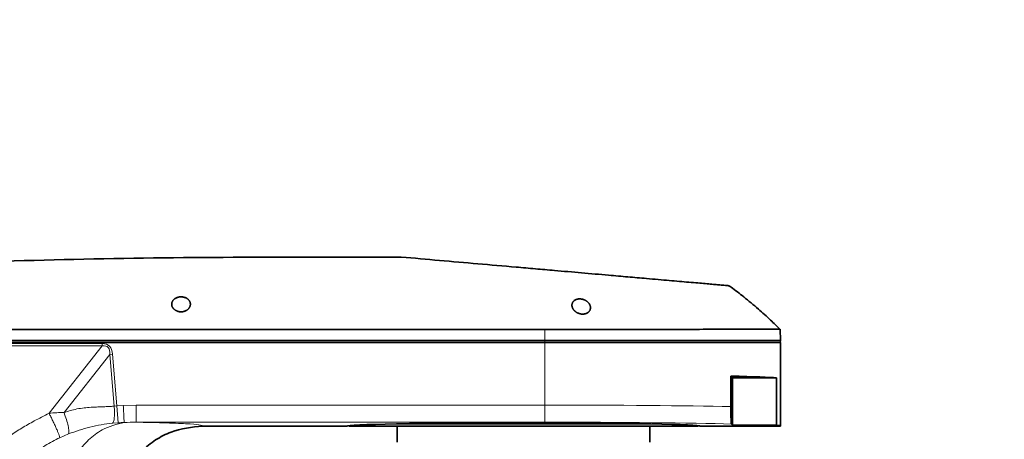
# Model space of a CAD drawing. Header units: millimetres. Extents: x 0 to 14900, y 0 to 10500.
# Tile 53 of 56: x 12499 to 12958, y 5834 to 6031. Entities that reach past the tile are written whole.
import ezdxf

# ---------------------------------------------------------------- set-up
doc = ezdxf.new("R2010")
doc.units = ezdxf.units.MM
doc.header["$LTSCALE"] = 25
doc.styles.add('SLDTEXTSTYLE0', font='TXT', dxfattribs={"width": 0.605})
doc.dimstyles.new('SLDDIMSTYLE1', dxfattribs={"dimtxt": 87.5, "dimasz": 87.5, "dimexe": 0, "dimexo": 0.0625, "dimgap": 21.875, "dimtad": 1, "dimdec": 4, "dimlfac": 25, "dimzin": 12, "dimdsep": 46, "dimtxsty": 'SLDTEXTSTYLE0', "dimsah": 1, "dimcen": 0.09, "dimadec": 1, "dimazin": 3, "dimtfac": 1, "dimtofl": 0, "dimtmove": 0, "dimatfit": 3, "dimfxl": 1, "dimfrac": 2, "dimtolj": 1, "dimtzin": 12, "dimarcsym": 0})

# ---------------------------------------------------------------- blocks, each defined once
blk = doc.blocks.new('_D_6')
at = {"color": 7, "linetype": 'Continuous', "lineweight": 0}
for p, q in [((8210.66, 6193.83), (7985.54, 6233.52)), ((12219.93, 5733.49), (13700.97, 5733.49))]:
    blk.add_line(p, q, dxfattribs=at)
at = {"color": 7, "linetype": 'Continuous', "lineweight": 18}
blk.add_arc((10821.38, 5733.49), 2842.09, 0, 170, dxfattribs=at)
for points in [[(8022.47, 6227.01), (8051.27, 6310.58), (8026.72, 6315.29)], [(13663.47, 5733.49), (13674.62, 5821.17), (13649.62, 5820.78)]]:
    blk.add_solid(points, dxfattribs=at)
at = {"color": 7, "linetype": 'Continuous', "lineweight": 18, "insert": (10955.07, 8687.96), "char_height": 87.5, "attachment_point": 1, "rotation": 355, "style": 'SLDTEXTSTYLE0'}
blk.add_mtext('170°', dxfattribs=at)

msp = doc.modelspace()

# ---------------------------------------------------------------- linework, layer by layer
at = {"color": 7, "linetype": 'Continuous', "lineweight": 35}
for p, q in [((12676.7301872, 5919.4853482), (12616.8804487, 5919.4853482)), ((12853.845528, 5880.4853482), (12853.6632071, 5885.7063357)), ((12743.8804487, 5879.4853482), (12468.6171765, 5879.4853482)), ((12474.11195, 5880.4853482), (12743.8804487, 5880.4853482)), ((12743.8804487, 5880.4853482), (12853.845528, 5880.4853482)), ((12853.8804487, 5879.4853482), (12743.8804487, 5879.4853482)), ((12853.7756012, 5879.4853482), (12853.845528, 5880.4853482)), ((12853.8804487, 5840.4853482), (12853.8804487, 5879.4853482)), ((12830.7005552, 5863.8152418), (12830.7005552, 5849.5798166)), ((12830.7005552, 5863.8152418), (12831.5304487, 5862.9853482)), ((12831.5304487, 5862.9853482), (12831.5304487, 5840.8344495)), ((12831.5304487, 5862.9853482), (12852.046987, 5862.9853482)), ((12852.046987, 5840.8344495), (12852.046987, 5862.9853482)), ((12674.5162314, 5841.4853482), (12793.244666, 5841.4853482)), ((12831.5304487, 5840.8344495), (12830.949701, 5841.4151972)), ((12583.944244, 5840.4853482), (12651.3804487, 5840.4853482)), ((12652.1803983, 5840.6853986), (12652.3804487, 5840.4853482)), ((12652.3804487, 5840.4853482), (12815.3804487, 5840.4853482)), ((12674.8804487, 5840.4853482), (12674.8804487, 5832.9853482)), ((12792.8804487, 5832.9853482), (12792.8804487, 5840.4853482)), ((12815.3804487, 5840.4853482), (12815.5804991, 5840.6853986)), ((12816.3804487, 5840.4853482), (12853.8804487, 5840.4853482)), ((12852.046987, 5840.8344495), (12831.5304487, 5840.8344495))]:
    msp.add_line(p, q, dxfattribs=at)
at = {"color": 8, "linetype": 'Continuous', "lineweight": 18}
for p, q in [((12743.8804487, 5885.6784365), (12743.8804487, 5880.4853482)), ((12468.8676609, 5879.0366708), (12537.0974252, 5879.0366708)), ((12537.0974252, 5877.9432576), (12468.8676609, 5877.9432576)), ((12512.2203131, 5846.4417475), (12537.0974252, 5877.9432576)), ((12537.0974252, 5877.9432576), (12537.0974252, 5879.0366708)), ((12743.8804487, 5880.4853482), (12743.8804487, 5879.4853482)), ((12743.8804487, 5879.4853482), (12743.8804487, 5850.2669835)), ((12540.6733496, 5873.9025981), (12519.2285985, 5846.7474347)), ((12540.6733496, 5873.9025981), (12541.9208198, 5874.0050243)), ((12542.6539638, 5849.7802777), (12540.6733496, 5873.9025981)), ((12541.9208198, 5874.0050243), (12543.8998556, 5849.9019267)), ((12543.8998556, 5849.9019267), (12546.8889406, 5850.1055785)), ((12546.8889406, 5850.1055785), (12552.8703915, 5850.2669835)), ((12552.8703915, 5850.2669835), (12743.8804487, 5850.2669835)), ((12743.8804487, 5842.2682019), (12743.8804487, 5850.2669835)), ((12542.6539638, 5849.7802777), (12543.8998556, 5849.9019267)), ((12544.5667592, 5841.9640141), (12543.8998556, 5849.9019267)), ((12544.5667592, 5841.9640141), (12541.9049511, 5841.7449819)), ((12743.8804487, 5842.2682019), (12552.8703915, 5842.2682019)), ((12521.3586545, 5836.7998525), (12517.2075352, 5835.0252612))]:
    msp.add_line(p, q, dxfattribs=at)
at = {"color": 7, "linetype": 'Continuous', "lineweight": 35, "flags": 128}
msp.add_lwpolyline([(12743.8804487, 5885.6784365), (12669.4603301, 5885.6784365), (12595.0402114, 5885.6782065), (12474.11195, 5885.6666297)], dxfattribs=at)
at = {"color": 7, "linetype": 'Continuous', "lineweight": 18}
msp.add_arc((10821.3804458, 5733.4853482), 2601, 190, 170, dxfattribs=at)
at = {"color": 8, "linetype": 'Continuous', "lineweight": 18}
for centre, major_axis, ratio, start_param, end_param in [((12428.1690213, 5736.3641598), (-111.9492428, -141.7596298), 0.1439379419, 2.9884067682, 3.2547763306), ((12428.1690213, 5736.3641598), (111.4140014, 141.0818618), 0.1112534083, 6.1299994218, 6.3963689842), ((12743.8804487, 5848.4865668), (110, 0), 0.0161856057, 0.6611710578, 1.5707963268), ((12743.8804487, 5840.4877853), (102, 0), 0.0174550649, 0.5479003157, 1.5707963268)]:
    msp.add_ellipse(centre, major_axis=major_axis, ratio=ratio, start_param=start_param, end_param=end_param, dxfattribs=at)
at = {"color": 7, "linetype": 'Continuous', "lineweight": 35}
for centre, major_axis, start_param, end_param in [((12743.8804487, 5862.6362469), (110, 0), 0.182835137, 0.6611710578), ((12733.8804487, 5840.4853482), (82.5, 0), 2.3739738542, 3.1415926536), ((12733.8804487, 5840.4853482), (82.5, 0), 0.7676187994, 2.3739738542), ((12733.8804487, 5840.4853482), (82.5, 0), 0, 0.7676187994), ((12743.8804487, 5840.4853482), (110, 0), 0, 0.182835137)]:
    msp.add_ellipse(centre, major_axis=major_axis, ratio=0.0174550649, start_param=start_param, end_param=end_param, dxfattribs=at)
for points, knots in [([(12616.8804487, 5919.4853482), (12592.0723253, 5919.3521361), (12542.4560784, 5919.085712), (12468.0572179, 5916.9297679), (12406.9905347, 5914.1062495), (12364.9847375, 5911.5749229), (12343.4447573, 5910.1381533), (12331.950832, 5909.3277065), (12324.4138404, 5908.7799192), (12319.4069132, 5908.4098953), (12314.0713136, 5908.0083952), (12308.7920883, 5907.6040527), (12303.6846873, 5907.2060986), (12298.8077261, 5906.8199482), (12294.1659345, 5906.4468822), (12289.7315071, 5906.0853844), (12285.6060138, 5905.7445567), (12281.8334472, 5905.4291221), (12278.4135223, 5905.1400876), (12275.3284296, 5904.8768039), (12272.6581294, 5904.6469509), (12270.4223762, 5904.4531196), (12268.6176583, 5904.2957434), (12267.2293317, 5904.1741099), (12266.3339163, 5904.0954022), (12265.8953458, 5904.0567756), (12265.9262584, 5904.0594982), (12265.936728, 5904.0604203)], [0, 0, 0, 0, 0.1915709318, 0.3831418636, 0.5747127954, 0.6636292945, 0.7080905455, 0.7414371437, 0.7525732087, 0.7664985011, 0.780520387, 0.7948469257, 0.8092787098, 0.8232040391, 0.8372259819, 0.8515532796, 0.8659862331, 0.8799013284, 0.8939136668, 0.9082330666, 0.922658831, 0.9365216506, 0.950481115, 0.9647465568, 0.9791183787, 0.9929277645, 1, 1, 1, 1]), ([(12676.7301872, 5919.4853482), (12688.6541793, 5918.4421341), (12706.540541, 5916.8772802), (12727.4265743, 5915.0499891), (12739.3687011, 5914.0051883), (12747.4097844, 5913.3016847), (12754.628819, 5912.670101), (12760.9635906, 5912.1158803), (12767.3209384, 5911.5596845), (12774.5973672, 5910.9230794), (12782.6927675, 5910.2148237), (12790.3974446, 5909.5407518), (12796.7683906, 5908.9833662), (12801.9173037, 5908.5328947), (12806.7285686, 5908.1119636), (12811.2203483, 5907.7189838), (12815.2683156, 5907.3648325), (12818.834415, 5907.0528392), (12821.9175059, 5906.7831037), (12824.5528265, 5906.5525431), (12826.6689064, 5906.3674101), (12828.2691169, 5906.2274098), (12829.320173, 5906.1354543), (12829.8567018, 5906.0885141), (12829.8248438, 5906.0913013), (12829.8136063, 5906.0922845)], [0, 0, 0, 0, 0.1841213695, 0.2761878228, 0.3222222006, 0.3682599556, 0.4002855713, 0.4325322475, 0.4651183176, 0.4981693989, 0.546204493, 0.5949959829, 0.6280564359, 0.6601186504, 0.6924085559, 0.7254206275, 0.7586841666, 0.7904002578, 0.8223409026, 0.8546315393, 0.8874021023, 0.9188566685, 0.9505327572, 0.9825511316, 1, 1, 1, 1]), ([(12853.6132968, 5885.7441386), (12852.1669679, 5887.1718692), (12848.8893533, 5890.4073372), (12843.2715218, 5895.4894729), (12837.0965136, 5900.6136876), (12832.4961343, 5904.2231828), (12830.1433763, 5905.878572), (12829.8222534, 5906.1045126)], [0, 0, 0, 0, 0.1944909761, 0.4407479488, 0.7246863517, 0.9624230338, 1, 1, 1, 1]), ([(12578.242765, 5897.3607282), (12578.2428986, 5897.4710035), (12578.2431666, 5897.6921588), (12578.1938327, 5898.0241248), (12578.1063067, 5898.3554078), (12577.9803662, 5898.6706024), (12577.8213597, 5898.9676164), (12577.6330588, 5899.2455048), (12577.4065115, 5899.5153966), (12577.1617313, 5899.7532092), (12576.9076265, 5899.9596763), (12576.6527992, 5900.136657), (12576.3729945, 5900.3014957), (12576.0043907, 5900.483349), (12575.5269391, 5900.664601), (12574.929063, 5900.813693), (12574.2920858, 5900.8953503), (12573.6625614, 5900.9023485), (12573.057708, 5900.841887), (12572.4951007, 5900.7248457), (12571.9633315, 5900.552955), (12571.5472359, 5900.365737), (12571.2302043, 5900.1884632), (12570.9949388, 5900.036312), (12570.7759117, 5899.8732851), (12570.5450314, 5899.6759481), (12570.3120073, 5899.4401775), (12570.0889604, 5899.1632343), (12569.9011685, 5898.872105), (12569.7509137, 5898.5720714), (12569.6375652, 5898.2653666), (12569.5602749, 5897.9535804), (12569.5187353, 5897.6358435), (12569.5134632, 5897.3005665), (12569.5505471, 5896.9502289), (12569.6370568, 5896.5852167), (12569.7738471, 5896.2210405), (12569.9485092, 5895.8894719), (12570.1489344, 5895.5927422), (12570.3642798, 5895.3304097), (12570.6150419, 5895.0768534), (12570.8785223, 5894.855418), (12571.1461635, 5894.6651845), (12571.4098131, 5894.5040323), (12571.6956663, 5894.3555745), (12572.0682384, 5894.1941338), (12572.5445945, 5894.0379576), (12573.1318013, 5893.9189484), (12573.7475739, 5893.8680775), (12574.3499123, 5893.8896719), (12574.9241091, 5893.976069), (12575.4611176, 5894.1175758), (12575.9689533, 5894.3136639), (12576.3901494, 5894.5339069), (12576.731278, 5894.7567372), (12577.0058809, 5894.9700341), (12577.2544173, 5895.1987239), (12577.4920623, 5895.4581028), (12577.7105603, 5895.7485306), (12577.9025064, 5896.0714452), (12578.0538163, 5896.406523), (12578.1576307, 5896.7359241), (12578.2225449, 5897.0548905), (12578.2360146, 5897.2586247), (12578.242765, 5897.3607282)], [0, 0, 0, 0, 0.0167902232, 0.0336725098, 0.0508515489, 0.0681377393, 0.0834393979, 0.0989306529, 0.1145233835, 0.130335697, 0.1424618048, 0.1546571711, 0.1670110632, 0.1794571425, 0.1998088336, 0.2204722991, 0.2408794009, 0.2616858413, 0.280257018, 0.2991181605, 0.318107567, 0.3373373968, 0.3480890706, 0.3588986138, 0.3698168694, 0.3807847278, 0.396460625, 0.4123706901, 0.4283914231, 0.4446315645, 0.4605737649, 0.4766020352, 0.4928882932, 0.5092591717, 0.527726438, 0.5463171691, 0.565312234, 0.5844559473, 0.5991746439, 0.6140715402, 0.6290642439, 0.6442650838, 0.6558151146, 0.6674303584, 0.6791955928, 0.691048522, 0.7104646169, 0.7301795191, 0.7496422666, 0.7694749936, 0.7874686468, 0.8057268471, 0.8247066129, 0.8439129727, 0.8575482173, 0.8712890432, 0.8852247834, 0.8992473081, 0.916371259, 0.9336232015, 0.9512472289, 0.9689876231, 0.9844578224, 1, 1, 1, 1]), ([(12765.1113634, 5895.6771535), (12765.1115226, 5895.7864964), (12765.1118418, 5896.0057585), (12765.0644737, 5896.3397431), (12764.981601, 5896.6767214), (12764.8542666, 5897.0281197), (12764.6777383, 5897.3906163), (12764.4436327, 5897.7632831), (12764.1553367, 5898.1302594), (12763.8512728, 5898.4441553), (12763.5519673, 5898.7048716), (12763.2739894, 5898.9164683), (12762.9700896, 5899.1173907), (12762.6431345, 5899.3032013), (12762.2937878, 5899.4714201), (12761.8986262, 5899.6292286), (12761.4436218, 5899.7708119), (12760.843225, 5899.8989903), (12760.2016714, 5899.9550551), (12759.5600289, 5899.9245558), (12759.0234224, 5899.8348495), (12758.5289274, 5899.6885033), (12758.0292688, 5899.4697305), (12757.6197367, 5899.2073992), (12757.2962995, 5898.9251134), (12757.0691981, 5898.6761093), (12756.8794467, 5898.4129805), (12756.7244227, 5898.1348857), (12756.6054328, 5897.846664), (12756.521459, 5897.5500667), (12756.4718689, 5897.2477413), (12756.4560348, 5896.9388073), (12756.4750576, 5896.6088748), (12756.5356791, 5896.2588864), (12756.64555, 5895.8894881), (12756.8033425, 5895.5192135), (12756.9982128, 5895.1732639), (12757.2211352, 5894.8542715), (12757.4641968, 5894.5627871), (12757.7444238, 5894.2788199), (12758.0357585, 5894.0288554), (12758.3289396, 5893.8122013), (12758.6152886, 5893.6269337), (12758.9240818, 5893.453617), (12759.3213822, 5893.2628183), (12759.7265278, 5893.1086297), (12760.1285201, 5892.9920912), (12760.463667, 5892.9147989), (12760.8316274, 5892.8541756), (12761.2578023, 5892.8152706), (12761.7394212, 5892.811656), (12762.2638459, 5892.8622997), (12762.7831294, 5892.9750955), (12763.2612478, 5893.1429135), (12763.64281, 5893.3353637), (12763.9433545, 5893.5321328), (12764.1781441, 5893.7198103), (12764.3874602, 5893.923424), (12764.5845692, 5894.1576307), (12764.7613343, 5894.4237305), (12764.910337, 5894.7230424), (12765.019062, 5895.0362365), (12765.0895569, 5895.3554162), (12765.1042011, 5895.5714793), (12765.1113634, 5895.6771535)], [0, 0, 0, 0, 0.0166108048, 0.0333091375, 0.0502773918, 0.0673377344, 0.0864378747, 0.1056810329, 0.125417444, 0.1453471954, 0.1582681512, 0.1713398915, 0.1844933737, 0.1978244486, 0.210941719, 0.2241830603, 0.2403061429, 0.2573973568, 0.2830583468, 0.3014553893, 0.3201629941, 0.3382587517, 0.3565884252, 0.3820518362, 0.3975456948, 0.4126777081, 0.4280363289, 0.443501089, 0.4591751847, 0.4746238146, 0.490232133, 0.5059179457, 0.521759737, 0.5401631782, 0.5586844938, 0.5775848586, 0.5966214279, 0.6123033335, 0.6281791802, 0.644158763, 0.6603632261, 0.6725954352, 0.6848960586, 0.6973542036, 0.7099047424, 0.7301063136, 0.7403228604, 0.7506336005, 0.7632298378, 0.7759941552, 0.7916037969, 0.8097901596, 0.8282642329, 0.8467456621, 0.8654587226, 0.8782748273, 0.891190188, 0.9042419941, 0.9174703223, 0.9337670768, 0.9501871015, 0.9669598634, 0.9838404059, 1, 1, 1, 1]), ([(12853.5734062, 5885.7031998), (12853.597407, 5885.703253), (12853.6897253, 5885.7034579), (12853.0339416, 5885.7022826), (12851.6203045, 5885.7044156), (12849.4091474, 5885.7011565), (12846.4371757, 5885.7024198), (12842.7305944, 5885.7005482), (12838.3300168, 5885.6986955), (12833.2926025, 5885.6995151), (12827.5659174, 5885.6952963), (12821.2523351, 5885.6961534), (12814.4069373, 5885.6929558), (12807.101815, 5885.6913471), (12799.2669127, 5885.6904315), (12791.0472849, 5885.6871197), (12782.5182919, 5885.6869652), (12773.7668766, 5885.6836545), (12764.7112031, 5885.6829388), (12754.7289865, 5885.6803161), (12747.7333141, 5885.679104), (12743.8804487, 5885.6784365)], [0, 0, 0, 0, 0.0192032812, 0.0738648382, 0.12686202, 0.1802307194, 0.2339820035, 0.2886455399, 0.341640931, 0.3950079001, 0.448766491, 0.5034314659, 0.5563641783, 0.6096670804, 0.6635433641, 0.7182049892, 0.7712022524, 0.8245710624, 0.878322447, 0.9329861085, 1, 1, 1, 1]), ([(12830.7005552, 5849.5798166), (12830.7019518, 5848.9276032), (12830.7047351, 5847.627763), (12830.7272806, 5845.6673746), (12830.7607171, 5844.0902672), (12830.801959, 5842.9137216), (12830.846298, 5842.0964939), (12830.8958033, 5841.5548443), (12830.9317295, 5841.4617609), (12830.949701, 5841.4151972)], [0, 0, 0, 0, 0.1085608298, 0.2163582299, 0.3822981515, 0.5188125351, 0.6556252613, 0.8277312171, 1, 1, 1, 1]), ([(12583.944244, 5840.4853482), (12578.9037941, 5839.9490063), (12571.1504649, 5839.1239936), (12561.8220732, 5834.127425), (12555.403684, 5828.9571517), (12550.2332668, 5822.5400238), (12545.2380103, 5813.2156886), (12544.4147518, 5805.4655051), (12543.8796072, 5800.4276354)], [0, 0, 0, 0, 0.2395323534, 0.368453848, 0.5000972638, 0.6317277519, 0.7606111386, 1, 1, 1, 1])]:
    msp.add_open_spline(points, degree=3, knots=knots, dxfattribs=at)
at = {"color": 8, "linetype": 'Continuous', "lineweight": 18}
for points in [[(12547.3106682, 5842.136412), (12547.3011832, 5842.3156443), (12547.2822133, 5842.6741091), (12547.1833405, 5844.5424565), (12547.0477066, 5847.1054601), (12546.9418626, 5849.1055391), (12546.8889406, 5850.1055785)], [(12552.8621711, 5842.2682019), (12552.8628561, 5842.4038166), (12552.8642262, 5842.6750459), (12552.8662813, 5844.5315371), (12552.8683364, 5847.1570616), (12552.8697065, 5849.2303428), (12552.8703915, 5850.2669835)]]:
    msp.add_open_spline(points, degree=3, dxfattribs=at)
for points, knots in [([(12483.492405, 5827.5485231), (12485.1085822, 5829.0087014), (12488.4265271, 5832.0063872), (12493.8131658, 5835.9526068), (12499.4858666, 5839.5885476), (12505.6068366, 5843.0538097), (12509.91414, 5845.260346), (12512.2203131, 5846.4417475)], [0, 0, 0, 0, 0.1897110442, 0.3894689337, 0.5799951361, 0.7751252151, 1, 1, 1, 1]), ([(12512.2203131, 5846.4417475), (12513.4128505, 5846.5464853), (12515.7628932, 5846.752884), (12518.0849014, 5846.749233), (12519.2285985, 5846.7474347)], [0, 0, 0, 0, 0.5074534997, 1, 1, 1, 1]), ([(12512.2203131, 5846.4417475), (12512.5106333, 5845.8775283), (12513.1066744, 5844.7191596), (12513.9915007, 5842.9174348), (12514.8461319, 5841.108705), (12515.6197233, 5839.3881602), (12516.2681237, 5837.8535561), (12516.7554244, 5836.5904062), (12517.0835257, 5835.6155611), (12517.1669169, 5835.218609), (12517.2075352, 5835.0252612)], [0, 0, 0, 0, 0.1174620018, 0.2411550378, 0.3693811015, 0.5, 0.6306188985, 0.7588449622, 0.8825379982, 1, 1, 1, 1]), ([(12519.2285985, 5846.7474347), (12520.1673968, 5847.0841551), (12522.1234914, 5847.7857509), (12525.2957359, 5848.496526), (12528.5606892, 5848.9899501), (12531.4308063, 5849.2313807), (12533.9803173, 5849.3549146), (12536.3359312, 5849.4455647), (12538.7374428, 5849.5315772), (12540.8490186, 5849.6360039), (12542.101669, 5849.7361314), (12542.6539638, 5849.7802777)], [0, 0, 0, 0, 0.1258202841, 0.2621610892, 0.4100075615, 0.5430781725, 0.6261209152, 0.7327311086, 0.8411194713, 0.929949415, 1, 1, 1, 1]), ([(12521.3586545, 5836.7998525), (12521.4260915, 5837.2185483), (12521.5645497, 5838.0781928), (12521.181642, 5840.5057501), (12520.4043632, 5843.4963837), (12519.6136977, 5845.6826153), (12519.2285985, 5846.7474347)], [0, 0, 0, 0, 0.2435284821, 0.5, 0.7564715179, 1, 1, 1, 1]), ([(12541.9049511, 5841.7449819), (12542.0779444, 5841.9629837), (12542.4360615, 5842.4142739), (12542.754219, 5844.3329234), (12542.8548254, 5846.9067107), (12542.7193885, 5848.8442993), (12542.6539638, 5849.7802777)], [0, 0, 0, 0, 0.2415317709, 0.5, 0.7584682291, 1, 1, 1, 1]), ([(12547.3105644, 5842.1363992), (12543.8092125, 5841.2793842), (12537.9613452, 5839.8480199), (12530.5591803, 5834.1742391), (12524.918555, 5827.7174438), (12520.3550837, 5819.7440949), (12515.9103028, 5808.1745714), (12515.1109618, 5798.5731843), (12514.5911269, 5792.329121)], [0, 0, 0, 0, 0.2018137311, 0.3370640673, 0.475135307, 0.6132065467, 0.748456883, 1, 1, 1, 1]), ([(12541.9049511, 5841.7449819), (12540.1273189, 5841.5537246), (12536.5950977, 5841.1736892), (12531.3163088, 5840.0588943), (12526.2115757, 5838.5712531), (12522.9727087, 5837.3890103), (12521.3586545, 5836.7998525)], [0, 0, 0, 0, 0.2550040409, 0.5067025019, 0.754170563, 1, 1, 1, 1]), ([(12547.3106682, 5842.136412), (12547.3106483, 5842.136411), (12546.3953611, 5842.092226), (12545.4810502, 5842.0281193), (12544.5667592, 5841.9640141)], [0, 0, 0, 0, 0.0000217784, 1, 1, 1, 1]), ([(12552.8621711, 5842.2682019), (12552.8621511, 5842.2682019), (12551.0109398, 5842.2706034), (12549.1594096, 5842.2241836), (12547.310688, 5842.1364129), (12547.3106681, 5842.136412)], [0, 0, 0, 0, 0.0000107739, 0.9999892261, 1, 1, 1, 1]), ([(12552.8685252, 5842.2682374), (12557.234643, 5842.1738349), (12567.1506402, 5841.9594352), (12577.1006779, 5841.5445238), (12583.3983794, 5841.0390331), (12583.7551226, 5840.677179), (12583.944244, 5840.4853482)], [0, 0, 0, 0, 0.1901736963, 0.4319081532, 0.698835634, 1, 1, 1, 1]), ([(12517.2075352, 5835.0252612), (12514.9154117, 5833.8307152), (12510.3423173, 5831.4474355), (12503.9524717, 5827.0374113), (12497.8506646, 5822.2814955), (12493.9607292, 5818.9841929), (12492.0072167, 5817.3282986)], [0, 0, 0, 0, 0.25031414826, 0.49941034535, 0.74860555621, 1, 1, 1, 1])]:
    msp.add_open_spline(points, degree=3, knots=knots, dxfattribs=at)

# ---------------------------------------------------------------- dimensions: what is measured, and where the dimension line sits
at = {"color": 7, "linetype": 'Continuous', "lineweight": 18}
dim = msp.add_angular_dim_2l(base=(11069.0845311, 8564.7559984), line1=((12169.92932, 5733.4853482), (9472.8315717, 5733.4853482)), line2=((9924.2205828, 5891.6788381), (8259.8954802, 6185.1442583)), dimstyle='SLDDIMSTYLE1', dxfattribs=at)
dim.commit()
dim.dimension.update_dxf_attribs({"geometry": '_D_6', "text_midpoint": (11069.0845311, 8564.7559984), "dimtype": 162})

doc.saveas('drawing.dxf')
